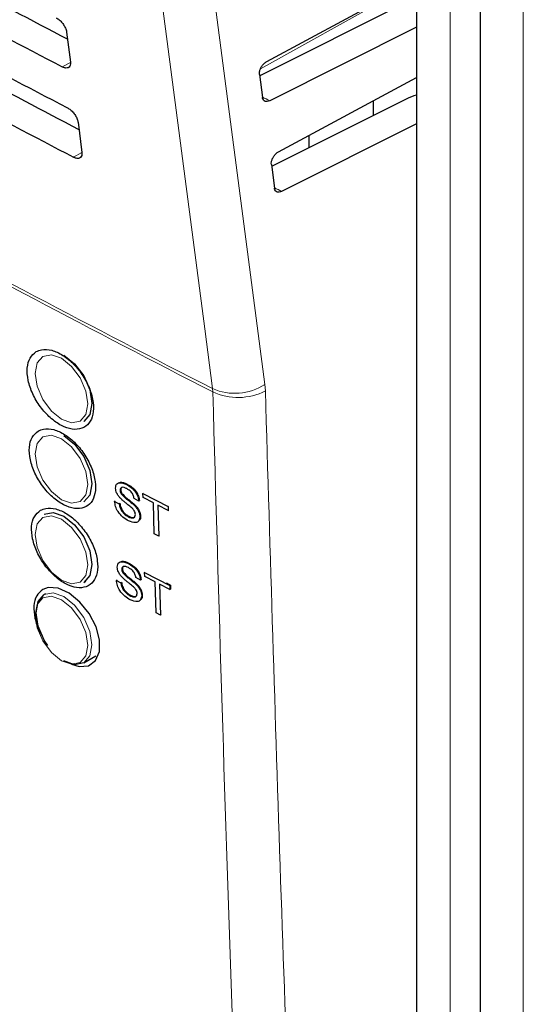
# Paper-space layout 'Blatt2' of a CAD drawing. Header units: millimetres. Extents: x 5 to 418, y 2 to 292.
# Tile 20 of 104: x 130 to 134, y 167 to 175. Entities that reach past the tile are written whole.
import ezdxf

# ---------------------------------------------------------------- set-up
doc = ezdxf.new("R2010")
doc.units = ezdxf.units.MM

psp = doc.layouts.new('Blatt2')

# ---------------------------------------------------------------- linework, layer by layer
at = {"color": 7, "linetype": 'Continuous', "lineweight": 25}
for p, q in [((133.3095, 182.6281), (133.3095, 155.0281)), ((133.8465, 181.3927), (133.8465, 140.6145)), ((132.0427, 174.6861), (133.3095, 175.3688)), ((133.2262, 175.1881), (131.9836, 174.566)), ((133.3095, 174.9754), (132.0684, 174.354)), ((130.3504, 174.935), (130.3826, 174.6808)), ((131.9821, 174.5775), (132.0077, 174.3815)), ((132.1426, 173.9233), (133.3095, 174.5523)), ((133.2262, 174.3716), (132.0839, 173.7997)), ((132.9425, 174.3545), (132.9425, 174.2295)), ((130.4469, 174.1723), (130.479, 173.918)), ((133.3095, 174.1588), (132.1687, 173.5877)), ((132.4029, 173.9594), (132.4029, 174.0637)), ((132.0819, 173.8147), (132.108, 173.6152)), ((130.8025, 171.0613), (130.8071, 171.0644)), ((130.8566, 171.1102), (130.8611, 171.1133)), ((130.7568, 170.9682), (130.7614, 170.9713)), ((130.813, 171.0303), (130.8175, 171.0333)), ((130.9601, 170.971), (130.9216, 170.9909)), ((130.9601, 170.971), (130.9645, 170.974)), ((130.9963, 171.0342), (131.0007, 171.0373)), ((130.9963, 171.0342), (131.2095, 170.9239)), ((130.9972, 171.0002), (130.9963, 171.0342)), ((131.0846, 170.955), (130.9972, 171.0002)), ((130.7568, 170.9682), (130.7953, 170.9483)), ((130.7953, 170.9483), (130.7998, 170.9514)), ((130.9213, 170.9352), (130.9257, 170.9382)), ((131.0917, 170.6944), (131.0846, 170.955)), ((131.2104, 170.8899), (131.123, 170.9351)), ((131.123, 170.9351), (131.1301, 170.6745)), ((131.2095, 170.9239), (131.2141, 170.9271)), ((131.2095, 170.9239), (131.2104, 170.8899)), ((131.2104, 170.8899), (131.215, 170.893)), ((130.8713, 170.8382), (130.8757, 170.8412)), ((130.9705, 170.8395), (130.9749, 170.8425)), ((131.1301, 170.6745), (131.0917, 170.6944)), ((131.1301, 170.6745), (131.1345, 170.6775)), ((130.817, 170.3935), (130.8224, 170.3972)), ((130.8709, 170.4423), (130.8764, 170.446)), ((130.8275, 170.3624), (130.8329, 170.3661)), ((130.9745, 170.3032), (130.9361, 170.3231)), ((130.9745, 170.3032), (130.9798, 170.3069)), ((131.0105, 170.3664), (131.0159, 170.37)), ((131.0115, 170.3324), (131.0105, 170.3664)), ((131.0105, 170.3664), (131.2237, 170.2561)), ((131.0989, 170.2872), (131.0115, 170.3324)), ((130.4949, 170.2826), (130.5137, 170.2934)), ((130.7715, 170.3004), (130.7769, 170.3042)), ((130.7715, 170.3004), (130.8099, 170.2806)), ((130.8099, 170.2806), (130.8153, 170.2842)), ((130.9358, 170.2675), (130.9412, 170.2711)), ((131.1064, 170.0268), (131.0989, 170.2872)), ((131.2247, 170.2221), (131.1373, 170.2673)), ((131.1373, 170.2673), (131.1448, 170.0069)), ((131.1942, 170.278), (131.2293, 170.2599)), ((131.2237, 170.2561), (131.2293, 170.2599)), ((131.2237, 170.2561), (131.2247, 170.2221)), ((131.2247, 170.2221), (131.2303, 170.2259)), ((131.2293, 170.2599), (131.2303, 170.2259)), ((130.1729, 170.186), (130.1616, 170.1795)), ((130.886, 170.1705), (130.8914, 170.1742)), ((130.9852, 170.1718), (130.9905, 170.1754)), ((131.1448, 170.0069), (131.1064, 170.0268)), ((131.1448, 170.0069), (131.1502, 170.0106)), ((130.4949, 169.6021), (130.5989, 169.6621))]:
    psp.add_line(p, q, dxfattribs=at)
at = {"color": 7, "linetype": 'Continuous', "lineweight": 18}
for p, q in [((133.5945, 182.2658), (133.5945, 154.6659)), ((134.2126, 180.8824), (134.2126, 140.1042)), ((131.99, 174.6247), (133.1193, 175.2543)), ((130.3826, 174.6793), (130.3142, 174.6412)), ((130.4791, 173.9165), (130.4091, 173.8775)), ((131.5842, 171.9209), (131.5865, 171.8932)), ((132.0311, 171.9013), (132.0269, 171.9564))]:
    psp.add_line(p, q, dxfattribs=at)
at = {"color": 7, "linetype": 'Continuous', "lineweight": 18, "flags": 128}
for points in [[(130.847, 180.9733), (131.4372, 176.4633), (132.0269, 171.9564)], [(131.5842, 171.9209), (131.5181, 172.426), (131.2536, 174.4466), (130.4041, 180.9379)], [(130.3075, 172.178), (130.2221, 172.2077), (130.1496, 172.1936), (130.1012, 172.1379), (130.0842, 172.0491), (130.1012, 171.9406), (130.1496, 171.829), (130.2221, 171.7313), (130.3075, 171.6623), (130.393, 171.6326), (130.4654, 171.6467), (130.5138, 171.7024), (130.5308, 171.7912), (130.5138, 171.8997), (130.4654, 172.0113), (130.393, 172.109), (130.3075, 172.178)], [(130.3075, 171.4976), (130.2221, 171.5273), (130.1496, 171.5132), (130.1012, 171.4575), (130.0842, 171.3686), (130.1012, 171.2601), (130.1496, 171.1485), (130.2221, 171.0508), (130.3075, 170.9818), (130.393, 170.9521), (130.4654, 170.9662), (130.5138, 171.0219), (130.5308, 171.1108), (130.5138, 171.2193), (130.4654, 171.3309), (130.393, 171.4286), (130.3075, 171.4976)], [(130.3075, 170.8171), (130.2221, 170.8468), (130.1496, 170.8327), (130.1012, 170.777), (130.0842, 170.6882), (130.1012, 170.5797), (130.1496, 170.4681), (130.2221, 170.3704), (130.3075, 170.3014), (130.393, 170.2717), (130.4654, 170.2858), (130.5138, 170.3415), (130.5308, 170.4303), (130.5138, 170.5388), (130.4654, 170.6504), (130.393, 170.7481), (130.3075, 170.8171)], [(130.3075, 169.6209), (130.393, 169.5912), (130.4654, 169.6053), (130.5138, 169.661), (130.5308, 169.7499), (130.5138, 169.8584), (130.4654, 169.97), (130.393, 170.0677), (130.3075, 170.1367), (130.2221, 170.1664), (130.1496, 170.1523), (130.1012, 170.0966), (130.0842, 170.0077), (130.1012, 169.8992), (130.1496, 169.7876), (130.2221, 169.6899), (130.3075, 169.6209)], [(130.1616, 170.1795), (130.2381, 170.1943), (130.3283, 170.163), (130.4185, 170.0902), (130.4949, 169.987), (130.546, 169.8692), (130.564, 169.7547), (130.546, 169.6609), (130.4949, 169.6021), (130.4949, 169.6021)]]:
    psp.add_lwpolyline(points, dxfattribs=at)
at = {"color": 7, "linetype": 'Continuous', "lineweight": 25, "flags": 128}
for points in [[(130.3283, 172.2043), (130.4185, 172.1315), (130.4949, 172.0284), (130.546, 171.9106), (130.564, 171.7961), (130.546, 171.7023), (130.4949, 171.6435), (130.4949, 171.6435)], [(130.3283, 171.5239), (130.4185, 171.4511), (130.4949, 171.3479), (130.546, 171.2301), (130.564, 171.1156), (130.546, 171.0218), (130.4949, 170.963), (130.4949, 170.963)], [(130.1616, 170.8599), (130.2381, 170.8748), (130.3283, 170.8434)], [(130.3283, 170.8434), (130.4185, 170.7706), (130.4949, 170.6675), (130.546, 170.5497), (130.564, 170.4352), (130.546, 170.3414), (130.4949, 170.2826), (130.4949, 170.2826)], [(130.3932, 169.592), (130.4553, 169.5712), (130.5357, 169.5781), (130.5953, 169.6219), (130.6277, 169.6975), (130.6292, 169.7964), (130.5995, 169.9077), (130.5421, 170.0188), (130.4632, 170.1172), (130.3718, 170.1918), (130.2784, 170.234), (130.1934, 170.2391), (130.149, 170.223), (130.149, 170.223)], [(130.1914, 169.7482), (130.1616, 169.7945), (130.1105, 169.9123), (130.0926, 170.0269), (130.1105, 170.1207), (130.1616, 170.1795), (130.1616, 170.1795)], [(130.4949, 169.6021), (130.4185, 169.5873), (130.3283, 169.6186)]]:
    psp.add_lwpolyline(points, dxfattribs=at)
at = {"color": 7, "linetype": 'Continuous', "lineweight": 18}
for centre, radius, start, end in [((207.6446, 319.9711), 166.4453, 241.64077, 242.808283), ((207.6447, 319.9402), 166.4415, 241.640193, 242.808466), ((131.7724, 172.3516), 0.4701, 246.40112, 302.78468), ((131.8004, 172.3551), 0.5091, 245.15098, 296.94345)]:
    psp.add_arc(centre, radius, start, end, dxfattribs=at)
at = {"color": 7, "linetype": 'Continuous', "lineweight": 25}
for centre, major_axis, ratio, start_param, end_param in [((241.0699, 242.9644), (164.7454, -2.4473), 0.567125, 3.968872, 3.983901), ((241.0693, 242.9641), (165.0817, -2.4523), 0.567125, 3.96887, 3.985408), ((241.6158, 247.6189), (165.7918, 2.5512), 0.587275, 3.951271, 3.967733), ((241.0701, 242.148), (164.6116, -2.4454), 0.567125, 3.968913, 3.983955), ((241.0696, 242.1477), (164.9479, -2.4504), 0.567125, 3.968911, 3.985449), ((133.4493, 174.2288), (0.3333, -0.005), 0.567125, 2.011909, 2.312261)]:
    psp.add_ellipse(centre, major_axis=major_axis, ratio=ratio, start_param=start_param, end_param=end_param, dxfattribs=at)
at = {"color": 7, "linetype": 'Continuous', "lineweight": 18}
for centre, major_axis, start_param, end_param in [((241.0695, 243.0255), (164.3462, -2.4414), 3.995206, 3.995704), ((241.0698, 242.2091), (164.2124, -2.4394), 3.995298, 3.995796)]:
    psp.add_ellipse(centre, major_axis=major_axis, ratio=0.567125, start_param=start_param, end_param=end_param, dxfattribs=at)
at = {"color": 7, "linetype": 'Continuous', "lineweight": 25}
for points, knots in [([(130.2627, 175.0553), (130.2669, 175.0529), (130.2798, 175.0456), (130.3014, 175.0272), (130.3244, 174.9997), (130.3416, 174.9692), (130.3486, 174.9474), (130.3502, 174.9367), (130.3504, 174.935)], [0, 0, 0, 0, 0.102208, 0.314542, 0.528235, 0.744041, 0.961357, 1, 1, 1, 1]), ([(130.3826, 174.6808), (130.3829, 174.6765), (130.384, 174.6633), (130.3791, 174.6455), (130.365, 174.6326), (130.3441, 174.6299), (130.3258, 174.6353), (130.3157, 174.6404), (130.3142, 174.6412)], [0, 0, 0, 0, 0.106236, 0.322993, 0.538338, 0.751567, 0.963346, 1, 1, 1, 1]), ([(131.9821, 174.5775), (131.9818, 174.585), (131.9813, 174.6), (131.9894, 174.6259), (132.003, 174.6505), (132.0215, 174.6723), (132.0356, 174.6815), (132.0427, 174.6861)], [0, 0, 0, 0, 0.1983649, 0.3967185, 0.5954465, 0.7952546, 1, 1, 1, 1]), ([(132.0684, 174.354), (132.0614, 174.3513), (132.0473, 174.3458), (132.0288, 174.3483), (132.0149, 174.3588), (132.0092, 174.3718), (132.0079, 174.3802), (132.0077, 174.3815)], [0, 0, 0, 0, 0.239284, 0.478592, 0.717187, 0.954331, 1, 1, 1, 1]), ([(130.3572, 174.2952), (130.3616, 174.2927), (130.3749, 174.2851), (130.3971, 174.2662), (130.4205, 174.238), (130.4381, 174.2069), (130.4451, 174.1847), (130.4467, 174.1738), (130.4469, 174.1723)], [0, 0, 0, 0, 0.104669, 0.317023, 0.530743, 0.746575, 0.963905, 1, 1, 1, 1]), ([(130.479, 173.918), (130.4794, 173.9135), (130.4805, 173.9), (130.4753, 173.8818), (130.4609, 173.8687), (130.4395, 173.8661), (130.4208, 173.8716), (130.4106, 173.8768), (130.4091, 173.8775)], [0, 0, 0, 0, 0.108649, 0.325389, 0.54071, 0.753917, 0.965688, 1, 1, 1, 1]), ([(132.0819, 173.8147), (132.0816, 173.8222), (132.0811, 173.8373), (132.0892, 173.8631), (132.1029, 173.8877), (132.1213, 173.9096), (132.1354, 173.9187), (132.1426, 173.9233)], [0, 0, 0, 0, 0.198362, 0.396713, 0.595439, 0.795246, 1, 1, 1, 1]), ([(132.1687, 173.5877), (132.1617, 173.5849), (132.1476, 173.5794), (132.1291, 173.582), (132.1152, 173.5925), (132.1095, 173.6055), (132.1082, 173.6138), (132.108, 173.6152)], [0, 0, 0, 0, 0.239287, 0.478598, 0.717195, 0.954338, 1, 1, 1, 1]), ([(130.0942, 172.2342), (130.0748, 172.2183), (130.036, 172.1864), (130.0132, 172.0984), (130.0208, 171.9923), (130.0599, 171.8767), (130.1257, 171.7655), (130.2109, 171.671), (130.306, 171.604), (130.4002, 171.5722), (130.4828, 171.5791), (130.5444, 171.6238), (130.5781, 171.7013), (130.5802, 171.8027), (130.5505, 171.9167), (130.4923, 172.0306), (130.4121, 172.1314), (130.3188, 172.2081), (130.2234, 172.2511), (130.1461, 172.2571), (130.1086, 172.2406), (130.0942, 172.2342)], [0, 0, 0, 0, 0.053572, 0.107144, 0.160731, 0.214379, 0.268102, 0.321888, 0.375695, 0.429473, 0.483183, 0.536814, 0.590389, 0.643958, 0.697575, 0.751273, 0.805049, 0.858864, 0.912659, 0.966387, 1, 1, 1, 1]), ([(130.1115, 171.5633), (130.0922, 171.5474), (130.0535, 171.5155), (130.031, 171.4276), (130.0388, 171.3217), (130.0781, 171.2063), (130.1439, 171.0953), (130.2292, 171.001), (130.3243, 170.9342), (130.4183, 170.9025), (130.5007, 170.9094), (130.562, 170.9542), (130.5955, 171.0315), (130.5974, 171.1327), (130.5675, 171.2465), (130.5091, 171.3602), (130.4289, 171.4609), (130.3356, 171.5373), (130.2404, 171.5802), (130.1632, 171.5862), (130.1259, 171.5696), (130.1115, 171.5633)], [0, 0, 0, 0, 0.0535691, 0.1071378, 0.1607248, 0.2143765, 0.2681074, 0.3218995, 0.3757097, 0.4294864, 0.4831909, 0.5368144, 0.5903835, 0.6439506, 0.6975706, 0.7512757, 0.8050594, 0.8588783, 0.912673, 0.9663964, 1, 1, 1, 1]), ([(130.7642, 171.0785), (130.7648, 171.0871), (130.7662, 171.1043), (130.7791, 171.1211), (130.808, 171.1304), (130.8366, 171.1185), (130.8566, 171.1102)], [0, 0, 0, 0, 0.187029, 0.374124, 0.56114, 1, 1, 1, 1]), ([(130.8062, 170.994), (130.7999, 171.0009), (130.7875, 171.0148), (130.7694, 171.0445), (130.7661, 171.0657), (130.7642, 171.0785)], [0, 0, 0, 0, 0.281445, 0.562273, 1, 1, 1, 1]), ([(130.7942, 171.126), (130.7978, 171.1274), (130.8161, 171.1349), (130.8416, 171.1233), (130.8622, 171.114)], [0, 0, 0, 0, 0.194447, 1, 1, 1, 1]), ([(130.8591, 171.0754), (130.8517, 171.079), (130.8369, 171.0861), (130.8174, 171.088), (130.8044, 171.079), (130.8032, 171.0672), (130.8025, 171.0613)], [0, 0, 0, 0, 0.28129, 0.56082, 0.78068, 1, 1, 1, 1]), ([(130.8025, 171.0613), (130.8032, 171.0556), (130.8043, 171.0454), (130.8104, 171.0349), (130.813, 171.0303)], [0, 0, 0, 0, 0.559617, 1, 1, 1, 1]), ([(130.8182, 171.0862), (130.8157, 171.0848), (130.8092, 171.0811), (130.8085, 171.0713), (130.8081, 171.0651)], [0, 0, 0, 0, 0.373517, 1, 1, 1, 1]), ([(130.8081, 171.0651), (130.8087, 171.0594), (130.8098, 171.0491), (130.8159, 171.0387), (130.8186, 171.034)], [0, 0, 0, 0, 0.5596169, 1, 1, 1, 1]), ([(130.8566, 171.1102), (130.8702, 171.1023), (130.8972, 171.0865), (130.9325, 171.0499), (130.9548, 171.0076), (130.9583, 170.9832), (130.9601, 170.971)], [0, 0, 0, 0, 0.280797, 0.560151, 0.779877, 1, 1, 1, 1]), ([(130.9216, 170.9909), (130.9199, 171.0005), (130.9165, 171.0196), (130.8939, 171.055), (130.8723, 171.0677), (130.8591, 171.0754)], [0, 0, 0, 0, 0.281097, 0.560287, 1, 1, 1, 1]), ([(130.8622, 171.114), (130.8757, 171.1061), (130.9027, 171.0903), (130.9381, 171.0537), (130.9603, 171.0114), (130.9639, 170.987), (130.9656, 170.9748)], [0, 0, 0, 0, 0.280797, 0.560151, 0.779877, 1, 1, 1, 1]), ([(130.902, 170.9122), (130.8911, 170.9215), (130.8732, 170.9369), (130.8479, 170.9567), (130.8266, 170.9742), (130.813, 170.9874), (130.8062, 170.994)], [0, 0, 0, 0, 0.339939, 0.560025, 0.780082, 1, 1, 1, 1]), ([(130.813, 171.0303), (130.8247, 171.0181), (130.844, 170.9979), (130.8732, 170.9762), (130.8976, 170.9568), (130.9134, 170.9424), (130.9213, 170.9352)], [0, 0, 0, 0, 0.338408, 0.558974, 0.779535, 1, 1, 1, 1]), ([(130.8186, 171.034), (130.8303, 171.0219), (130.8496, 171.0017), (130.8787, 170.98), (130.9031, 170.9606), (130.919, 170.9462), (130.9269, 170.939)], [0, 0, 0, 0, 0.338408, 0.558974, 0.779535, 1, 1, 1, 1]), ([(130.1298, 170.8929), (130.1105, 170.877), (130.072, 170.8451), (130.0498, 170.7574), (130.0578, 170.6516), (130.0972, 170.5365), (130.1632, 170.4257), (130.2485, 170.3316), (130.3434, 170.2649), (130.4373, 170.2333), (130.5194, 170.2403), (130.5805, 170.285), (130.6137, 170.3623), (130.6154, 170.4633), (130.5854, 170.5769), (130.5269, 170.6904), (130.4466, 170.7908), (130.3534, 170.8671), (130.2583, 170.9098), (130.1813, 170.9157), (130.1441, 170.8992), (130.1298, 170.8929)], [0, 0, 0, 0, 0.053566, 0.1071314, 0.1607186, 0.214375, 0.2681131, 0.3219118, 0.3757251, 0.4295001, 0.4831988, 0.5368148, 0.5903782, 0.6439436, 0.697567, 0.7512791, 0.8050701, 0.8588935, 0.9126879, 0.9664063, 1, 1, 1, 1]), ([(130.8739, 170.8034), (130.858, 170.8125), (130.8263, 170.8306), (130.7857, 170.8759), (130.7622, 170.9258), (130.7586, 170.9541), (130.7568, 170.9682)], [0, 0, 0, 0, 0.280814, 0.559563, 0.77962, 1, 1, 1, 1]), ([(130.7953, 170.9483), (130.7971, 170.9363), (130.8008, 170.9123), (130.8217, 170.8774), (130.8468, 170.8527), (130.8631, 170.8431), (130.8713, 170.8382)], [0, 0, 0, 0, 0.280632, 0.558674, 0.779197, 1, 1, 1, 1]), ([(130.8009, 170.9521), (130.8027, 170.9401), (130.8064, 170.9161), (130.8273, 170.8811), (130.8523, 170.8565), (130.8687, 170.8469), (130.8769, 170.842)], [0, 0, 0, 0, 0.280632, 0.558674, 0.779197, 1, 1, 1, 1]), ([(130.9322, 170.8574), (130.9316, 170.8627), (130.9304, 170.8733), (130.92, 170.894), (130.9088, 170.9053), (130.902, 170.9122)], [0, 0, 0, 0, 0.280089, 0.55997, 1, 1, 1, 1]), ([(130.9213, 170.9352), (130.9286, 170.9275), (130.9433, 170.9122), (130.9594, 170.886), (130.9687, 170.8608), (130.9699, 170.8466), (130.9705, 170.8395)], [0, 0, 0, 0, 0.280371, 0.559909, 0.779859, 1, 1, 1, 1]), ([(130.9269, 170.939), (130.9342, 170.9313), (130.9488, 170.916), (130.965, 170.8898), (130.9743, 170.8646), (130.9755, 170.8504), (130.9761, 170.8433)], [0, 0, 0, 0, 0.280371, 0.559909, 0.779859, 1, 1, 1, 1]), ([(130.8713, 170.8382), (130.8795, 170.8346), (130.8958, 170.8272), (130.9165, 170.8271), (130.9299, 170.8381), (130.9314, 170.851), (130.9322, 170.8574)], [0, 0, 0, 0, 0.2809172, 0.5608127, 0.7805018, 1, 1, 1, 1]), ([(130.9705, 170.8395), (130.9688, 170.8263), (130.9652, 170.7999), (130.9292, 170.7815), (130.8949, 170.7951), (130.8739, 170.8034)], [0, 0, 0, 0, 0.279942, 0.56008, 1, 1, 1, 1]), ([(130.8769, 170.842), (130.8849, 170.8385), (130.9009, 170.8315), (130.9192, 170.8296), (130.925, 170.8355), (130.9262, 170.8367)], [0, 0, 0, 0, 0.443607, 0.885601, 1, 1, 1, 1]), ([(130.9761, 170.8433), (130.9756, 170.8285), (130.975, 170.8117), (130.9643, 170.8063), (130.9631, 170.8057)], [0, 0, 0, 0, 0.8852, 1, 1, 1, 1]), ([(130.7786, 170.4107), (130.7793, 170.4193), (130.7806, 170.4365), (130.7935, 170.4532), (130.8223, 170.4625), (130.8509, 170.4506), (130.8709, 170.4423)], [0, 0, 0, 0, 0.187029, 0.374124, 0.56114, 1, 1, 1, 1]), ([(130.8207, 170.3262), (130.8145, 170.3331), (130.802, 170.347), (130.7839, 170.3767), (130.7806, 170.3978), (130.7786, 170.4107)], [0, 0, 0, 0, 0.281445, 0.562273, 1, 1, 1, 1]), ([(130.8086, 170.4581), (130.8121, 170.4595), (130.8304, 170.467), (130.8559, 170.4554), (130.8765, 170.4461)], [0, 0, 0, 0, 0.194634, 1, 1, 1, 1]), ([(130.8734, 170.4076), (130.866, 170.4111), (130.8513, 170.4182), (130.8318, 170.4201), (130.8188, 170.4111), (130.8176, 170.3994), (130.817, 170.3935)], [0, 0, 0, 0, 0.28129, 0.56082, 0.78068, 1, 1, 1, 1]), ([(130.817, 170.3935), (130.8176, 170.3878), (130.8187, 170.3775), (130.8248, 170.367), (130.8275, 170.3624)], [0, 0, 0, 0, 0.559617, 1, 1, 1, 1]), ([(130.8325, 170.4183), (130.8301, 170.417), (130.8236, 170.4133), (130.823, 170.4034), (130.8226, 170.3973)], [0, 0, 0, 0, 0.373205, 1, 1, 1, 1]), ([(130.8226, 170.3973), (130.8232, 170.3915), (130.8243, 170.3813), (130.8304, 170.3708), (130.8331, 170.3662)], [0, 0, 0, 0, 0.559617, 1, 1, 1, 1]), ([(130.8709, 170.4423), (130.8845, 170.4344), (130.9115, 170.4186), (130.9469, 170.3821), (130.9691, 170.3398), (130.9727, 170.3154), (130.9745, 170.3032)], [0, 0, 0, 0, 0.280797, 0.560151, 0.779877, 1, 1, 1, 1]), ([(130.9361, 170.3231), (130.9343, 170.3327), (130.9309, 170.3517), (130.9082, 170.3872), (130.8866, 170.3998), (130.8734, 170.4076)], [0, 0, 0, 0, 0.281097, 0.560287, 1, 1, 1, 1]), ([(130.8765, 170.4461), (130.89, 170.4382), (130.917, 170.4224), (130.9524, 170.3859), (130.9747, 170.3436), (130.9783, 170.3192), (130.9801, 170.307)], [0, 0, 0, 0, 0.280797, 0.560151, 0.779877, 1, 1, 1, 1]), ([(130.9166, 170.2445), (130.9057, 170.2538), (130.8878, 170.2691), (130.8625, 170.2889), (130.8412, 170.3064), (130.8275, 170.3196), (130.8207, 170.3262)], [0, 0, 0, 0, 0.339939, 0.560025, 0.780082, 1, 1, 1, 1]), ([(130.8275, 170.3624), (130.8392, 170.3502), (130.8585, 170.3301), (130.8877, 170.3084), (130.9121, 170.289), (130.9279, 170.2746), (130.9358, 170.2675)], [0, 0, 0, 0, 0.3384083, 0.5589741, 0.7795351, 1, 1, 1, 1]), ([(130.8331, 170.3662), (130.8448, 170.354), (130.8641, 170.3339), (130.8932, 170.3122), (130.9177, 170.2928), (130.9335, 170.2784), (130.9414, 170.2713)], [0, 0, 0, 0, 0.338408, 0.558974, 0.779535, 1, 1, 1, 1]), ([(130.149, 170.223), (130.1299, 170.2071), (130.0916, 170.1753), (130.0693, 170.0876), (130.0786, 169.9825), (130.1075, 169.8878), (130.1401, 169.8363), (130.15, 169.8206)], [0, 0, 0, 0, 0.2251845, 0.4503659, 0.6756536, 0.901251, 1, 1, 1, 1]), ([(130.8887, 170.1357), (130.8728, 170.1448), (130.8411, 170.1629), (130.8005, 170.2082), (130.7769, 170.258), (130.7733, 170.2863), (130.7715, 170.3004)], [0, 0, 0, 0, 0.2808135, 0.5595629, 0.7796198, 1, 1, 1, 1]), ([(130.8099, 170.2806), (130.8118, 170.2685), (130.8155, 170.2446), (130.8364, 170.2096), (130.8615, 170.185), (130.8779, 170.1754), (130.886, 170.1705)], [0, 0, 0, 0, 0.280632, 0.558674, 0.779197, 1, 1, 1, 1]), ([(130.8155, 170.2843), (130.8174, 170.2723), (130.8211, 170.2484), (130.842, 170.2134), (130.8671, 170.1888), (130.8834, 170.1792), (130.8916, 170.1743)], [0, 0, 0, 0, 0.280632, 0.5586744, 0.7791973, 1, 1, 1, 1]), ([(130.9468, 170.1897), (130.9462, 170.195), (130.945, 170.2056), (130.9346, 170.2263), (130.9234, 170.2376), (130.9166, 170.2445)], [0, 0, 0, 0, 0.280089, 0.55997, 1, 1, 1, 1]), ([(130.9358, 170.2675), (130.9432, 170.2598), (130.9578, 170.2444), (130.974, 170.2183), (130.9833, 170.193), (130.9845, 170.1789), (130.9852, 170.1718)], [0, 0, 0, 0, 0.280371, 0.559909, 0.779859, 1, 1, 1, 1]), ([(130.9414, 170.2713), (130.9487, 170.2636), (130.9634, 170.2482), (130.9795, 170.2221), (130.9889, 170.1968), (130.9901, 170.1827), (130.9907, 170.1756)], [0, 0, 0, 0, 0.280371, 0.559909, 0.779859, 1, 1, 1, 1]), ([(130.886, 170.1705), (130.8942, 170.1669), (130.9105, 170.1595), (130.9313, 170.1594), (130.9446, 170.1704), (130.9461, 170.1833), (130.9468, 170.1897)], [0, 0, 0, 0, 0.2809172, 0.5608127, 0.7805018, 1, 1, 1, 1]), ([(130.9852, 170.1718), (130.9834, 170.1586), (130.9799, 170.1322), (130.944, 170.1139), (130.9097, 170.1274), (130.8887, 170.1357)], [0, 0, 0, 0, 0.279942, 0.56008, 1, 1, 1, 1]), ([(130.8916, 170.1743), (130.8996, 170.1708), (130.9157, 170.1638), (130.934, 170.1619), (130.9397, 170.1678), (130.9409, 170.169)], [0, 0, 0, 0, 0.443515, 0.885417, 1, 1, 1, 1]), ([(130.9907, 170.1756), (130.9902, 170.1608), (130.9897, 170.144), (130.979, 170.1387), (130.9778, 170.138)], [0, 0, 0, 0, 0.885607, 1, 1, 1, 1])]:
    psp.add_open_spline(points, degree=3, knots=knots, dxfattribs=at)
at = {"color": 7, "linetype": 'Continuous', "lineweight": 18}
for points, knots in [([(132.3159, 155.4324), (132.3048, 155.6077), (132.2493, 156.4841), (132.0293, 160.1727), (131.7725, 165.4711), (131.6381, 170.1116), (131.5865, 171.8932)], [0, 0, 0, 0, 0.032288, 0.161438, 0.678067, 1, 1, 1, 1]), ([(132.0311, 171.9013), (132.1142, 169.1382), (132.2804, 163.611), (132.6, 158.1715), (132.7598, 155.4512)], [0, 0, 0, 0, 0.4999, 1, 1, 1, 1])]:
    psp.add_open_spline(points, degree=3, knots=knots, dxfattribs=at)

doc.saveas('drawing.dxf')
